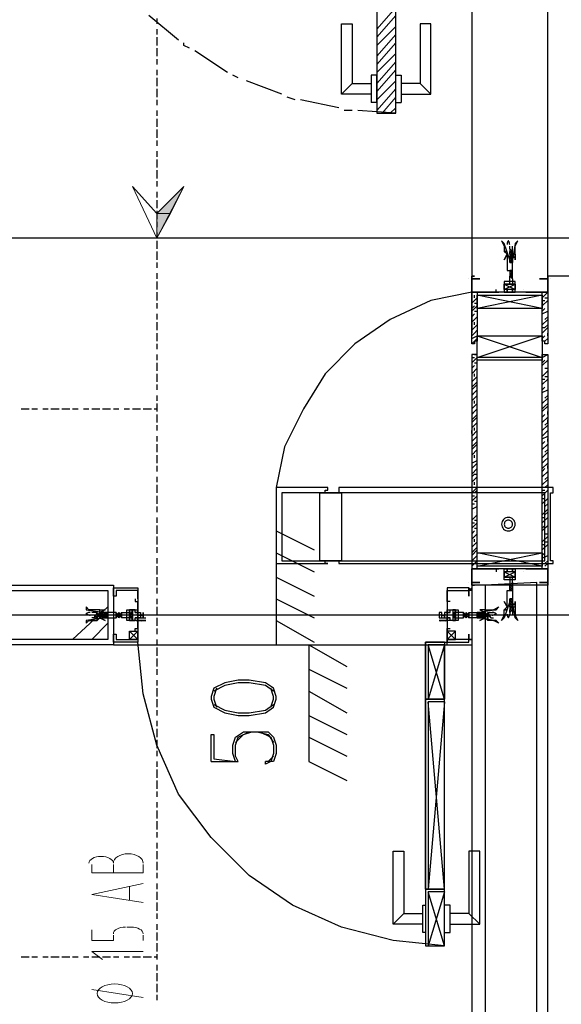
# Model space of a CAD drawing. Header units: millimetres. Extents: x 0 to 420, y 0 to 297.
# Tile 12 of 88: x 58.02 to 66.46, y 117.96 to 133.33. Entities that reach past the tile are written whole.
import ezdxf

# ---------------------------------------------------------------- set-up
doc = ezdxf.new("R2010")
doc.units = ezdxf.units.MM
doc.layers.add('FILL_000000', color=7, linetype='Continuous')
doc.layers.add('LINE_000000', color=7, linetype='Continuous')

msp = doc.modelspace()

# ---------------------------------------------------------------- hatches: boundary and pattern name
at = {"layer": 'FILL_000000'}
h = msp.add_hatch(color=7, dxfattribs=at)
h.dxf.hatch_style = 1
h.paths.add_polyline_path([(60.156, 130.302), (60.367, 130.302), (60.579, 130.725), (60.156, 130.302)])
h = msp.add_hatch(color=7, dxfattribs=at)
h.dxf.hatch_style = 1
h.paths.add_polyline_path([(60.156, 129.921), (60.156, 130.302), (60.367, 130.302), (60.156, 129.921)])

# ---------------------------------------------------------------- linework, layer by layer
at = {"layer": 'LINE_000000', "lineweight": 25}
for p, q in [((65.066, 134.112), (65.066, 128.439)), ((60.494, 133.011), (60.029, 133.392)), ((60.156, 133.35), (60.156, 133.265)), ((60.156, 133.181), (60.156, 133.096)), ((60.156, 133.054), (60.156, 132.927)), ((60.156, 132.884), (60.156, 132.757)), ((61.256, 132.503), (60.748, 132.842)), ((60.156, 132.715), (60.156, 132.63)), ((60.156, 132.546), (60.156, 132.461)), ((60.156, 132.419), (60.156, 132.292)), ((61.426, 132.419), (61.341, 132.461)), ((62.103, 132.165), (61.553, 132.376)), ((63.034, 132.165), (63.204, 132.334)), ((64.431, 132.165), (64.262, 132.334)), ((60.156, 132.249), (60.156, 132.122)), ((60.156, 132.08), (60.156, 131.995)), ((62.315, 132.08), (62.188, 132.122)), ((62.992, 131.953), (62.399, 132.08)), ((63.585, 132.038), (63.5, 132.038)), ((63.881, 132.038), (63.966, 132.038)), ((60.156, 131.911), (60.156, 131.826)), ((63.204, 131.911), (63.077, 131.911)), ((63.881, 131.868), (63.288, 131.911)), ((60.156, 131.784), (60.156, 131.657)), ((60.156, 131.614), (60.156, 131.487)), ((60.156, 131.445), (60.156, 131.36)), ((60.156, 131.276), (60.156, 131.191)), ((60.156, 131.149), (60.156, 131.022)), ((60.156, 130.979), (60.156, 130.852)), ((60.156, 130.81), (60.156, 130.725)), ((60.156, 130.641), (60.156, 130.556)), ((60.156, 130.514), (60.156, 130.387)), ((60.156, 130.344), (60.156, 130.217)), ((60.156, 130.175), (60.156, 130.09)), ((60.156, 130.006), (60.156, 129.921)), ((129.117, 129.921), (27.813, 129.921)), ((60.156, 129.879), (60.156, 129.752)), ((60.156, 129.709), (60.156, 129.582)), ((65.659, 129.752), (65.659, 129.794)), ((65.659, 129.752), (65.659, 129.709)), ((65.659, 129.709), (65.701, 129.709)), ((65.659, 129.709), (65.659, 129.709)), ((65.659, 129.709), (65.659, 129.709)), ((65.659, 129.709), (65.659, 129.709)), ((65.701, 129.709), (65.701, 129.794)), ((65.701, 129.709), (65.701, 129.709)), ((65.701, 129.709), (65.701, 129.709)), ((65.701, 129.667), (65.701, 129.709)), ((65.659, 129.667), (65.659, 129.667)), ((65.659, 129.667), (65.659, 129.667)), ((65.659, 129.667), (65.659, 129.625)), ((65.659, 129.667), (65.659, 129.667)), ((65.659, 129.625), (65.701, 129.582)), ((65.659, 129.625), (65.659, 129.625)), ((65.659, 129.625), (65.659, 129.582)), ((65.659, 129.625), (65.659, 129.625)), ((65.659, 129.625), (65.659, 129.625)), ((65.659, 129.582), (65.659, 129.582)), ((65.659, 129.582), (65.659, 129.582)), ((65.659, 129.582), (65.659, 129.582)), ((65.659, 129.582), (65.659, 129.54)), ((65.701, 129.667), (65.701, 129.667)), ((65.701, 129.625), (65.701, 129.667)), ((65.701, 129.625), (65.701, 129.625)), ((65.701, 129.582), (65.701, 129.625)), ((65.701, 129.625), (65.701, 129.625)), ((65.701, 129.625), (65.701, 129.625)), ((65.701, 129.582), (65.701, 129.582)), ((65.701, 129.582), (65.701, 129.582)), ((65.701, 129.582), (65.701, 129.582)), ((65.701, 129.54), (65.701, 129.582)), ((60.156, 129.54), (60.156, 129.455)), ((65.659, 129.54), (65.659, 129.54)), ((65.659, 129.54), (65.659, 129.54)), ((65.659, 129.54), (65.659, 129.54)), ((65.659, 129.413), (65.659, 129.413)), ((65.659, 129.413), (65.659, 129.371)), ((65.701, 129.54), (65.701, 129.54)), ((65.701, 129.54), (65.701, 129.54)), ((65.701, 129.413), (65.701, 129.413)), ((65.701, 129.371), (65.701, 129.413)), ((60.156, 129.371), (60.156, 129.286)), ((60.156, 129.244), (60.156, 129.117)), ((65.024, 129.286), (65.024, 129.286)), ((65.066, 129.328), (65.066, 129.286)), ((65.066, 129.328), (65.066, 129.328)), ((65.066, 129.286), (65.066, 129.286)), ((65.109, 129.286), (65.109, 129.286)), ((65.109, 129.286), (65.109, 129.286)), ((65.659, 129.371), (65.659, 129.371)), ((65.659, 129.371), (65.659, 129.371)), ((65.659, 129.371), (65.659, 129.371)), ((65.659, 129.371), (65.659, 129.328)), ((65.659, 129.371), (65.659, 129.371)), ((65.659, 129.328), (65.659, 129.328)), ((65.701, 129.371), (65.701, 129.371)), ((65.701, 129.371), (65.701, 129.371)), ((65.701, 129.328), (65.701, 129.371)), ((65.701, 129.328), (65.701, 129.328)), ((79.841, 129.328), (66.252, 129.328)), ((66.252, 129.328), (66.252, 129.328)), ((66.252, 129.286), (66.252, 129.286)), ((66.252, 129.286), (66.252, 129.286)), ((66.252, 129.286), (66.252, 129.286)), ((66.294, 129.286), (66.294, 129.286)), ((65.447, 129.117), (65.447, 129.117)), ((65.447, 129.117), (65.447, 129.117)), ((65.447, 129.074), (65.447, 129.117)), ((65.574, 129.117), (65.744, 129.201)), ((65.871, 129.117), (65.871, 129.117)), ((65.871, 129.117), (65.871, 129.117)), ((60.156, 129.074), (60.156, 128.947)), ((65.066, 129.074), (65.066, 129.074)), ((65.066, 128.905), (65.151, 128.99)), ((65.066, 128.99), (65.066, 128.99)), ((65.109, 128.99), (65.109, 129.032)), ((66.167, 128.82), (65.151, 129.032)), ((65.405, 129.074), (65.49, 129.074)), ((65.447, 129.074), (65.447, 129.074)), ((65.574, 129.074), (65.574, 129.074)), ((65.871, 129.074), (65.871, 129.074)), ((65.871, 129.074), (65.871, 129.074)), ((66.167, 128.99), (66.252, 129.074)), ((66.167, 128.863), (66.252, 128.947)), ((66.167, 128.947), (66.209, 128.947)), ((66.209, 128.99), (66.252, 128.99)), ((60.156, 128.905), (60.156, 128.82)), ((65.066, 128.778), (65.151, 128.863)), ((65.066, 128.82), (65.109, 128.863)), ((65.109, 128.905), (65.151, 128.905)), ((65.109, 128.778), (65.151, 128.778)), ((66.167, 128.778), (66.209, 128.82)), ((66.167, 128.736), (66.252, 128.778)), ((66.252, 128.863), (66.252, 128.863)), ((60.156, 128.736), (60.156, 128.651)), ((65.066, 128.693), (65.109, 128.736)), ((65.066, 128.609), (65.151, 128.693)), ((66.167, 128.566), (66.252, 128.651)), ((66.167, 128.651), (66.167, 128.651)), ((66.209, 128.651), (66.252, 128.693)), ((66.252, 128.736), (66.252, 128.736)), ((60.156, 128.609), (60.156, 128.482)), ((65.066, 128.482), (65.151, 128.566)), ((65.066, 128.566), (65.066, 128.566)), ((65.109, 128.566), (65.109, 128.609)), ((66.167, 128.439), (66.252, 128.524)), ((60.156, 128.439), (60.156, 128.312)), ((65.066, 128.355), (65.151, 128.397)), ((65.151, 128.397), (66.167, 128.058)), ((66.167, 128.355), (66.209, 128.397)), ((66.209, 128.312), (66.252, 128.355)), ((66.252, 128.397), (66.252, 128.439)), ((60.156, 128.27), (60.156, 128.185)), ((66.252, 128.312), (66.252, 128.312)), ((66.252, 128.27), (66.252, 128.27)), ((60.156, 128.101), (60.156, 128.016)), ((65.066, 128.101), (65.066, 128.101)), ((65.066, 127.974), (65.151, 128.058)), ((65.066, 128.058), (65.109, 128.058)), ((65.109, 128.101), (65.151, 128.101)), ((66.167, 128.058), (66.252, 128.101)), ((66.167, 127.931), (66.252, 128.016)), ((66.167, 127.974), (66.209, 128.016)), ((66.252, 128.058), (66.252, 128.058)), ((60.156, 127.974), (60.156, 127.847)), ((65.066, 127.889), (65.109, 127.931)), ((65.066, 127.804), (65.151, 127.889)), ((65.109, 127.974), (65.151, 127.974)), ((66.209, 127.889), (66.252, 127.889)), ((66.252, 127.931), (66.252, 127.931)), ((60.156, 127.804), (60.156, 127.677)), ((65.066, 127.677), (65.151, 127.762)), ((65.066, 127.762), (65.066, 127.762)), ((65.109, 127.762), (65.109, 127.804)), ((66.167, 127.762), (66.252, 127.847)), ((66.167, 127.847), (66.167, 127.847)), ((66.167, 127.635), (66.252, 127.72)), ((66.167, 127.72), (66.209, 127.72)), ((66.209, 127.762), (66.252, 127.762)), ((60.156, 127.635), (60.156, 127.55)), ((65.066, 127.55), (65.151, 127.635)), ((66.167, 127.55), (66.209, 127.593)), ((66.167, 127.508), (66.252, 127.55)), ((66.252, 127.635), (66.252, 127.635)), ((60.156, 127.466), (60.156, 127.381)), ((65.066, 127.381), (65.151, 127.466)), ((66.167, 127.339), (66.252, 127.423)), ((66.167, 127.423), (66.167, 127.423)), ((66.209, 127.423), (66.252, 127.466)), ((66.252, 127.508), (66.252, 127.508)), ((58.039, 127.254), (58.166, 127.254)), ((58.208, 127.254), (58.293, 127.254)), ((58.378, 127.254), (58.462, 127.254)), ((58.505, 127.254), (58.632, 127.254)), ((58.674, 127.254), (58.801, 127.254)), ((58.843, 127.254), (58.928, 127.254)), ((59.013, 127.254), (59.097, 127.254)), ((59.14, 127.254), (59.267, 127.254)), ((59.309, 127.254), (59.436, 127.254)), ((59.478, 127.254), (59.563, 127.254)), ((59.648, 127.254), (59.732, 127.254)), ((59.775, 127.254), (59.902, 127.254)), ((59.944, 127.254), (60.071, 127.254)), ((60.113, 127.254), (60.156, 127.254)), ((60.156, 127.339), (60.156, 127.212)), ((65.066, 127.254), (65.151, 127.339)), ((65.066, 127.339), (65.066, 127.339)), ((65.109, 127.339), (65.109, 127.381)), ((66.167, 127.212), (66.252, 127.296)), ((60.156, 127.169), (60.156, 127.042)), ((65.066, 127.085), (65.151, 127.169)), ((66.167, 127.127), (66.209, 127.169)), ((66.167, 127.042), (66.252, 127.127)), ((66.252, 127.169), (66.252, 127.212)), ((60.156, 127), (60.156, 126.915)), ((65.066, 126.958), (65.151, 127.042)), ((65.109, 126.915), (65.109, 126.958)), ((66.167, 126.915), (66.252, 127)), ((66.167, 127), (66.167, 127)), ((60.156, 126.831), (60.156, 126.746)), ((65.066, 126.831), (65.151, 126.915)), ((65.066, 126.873), (65.066, 126.915)), ((66.167, 126.788), (66.252, 126.831)), ((66.252, 126.746), (66.252, 126.788)), ((60.156, 126.704), (60.156, 126.577)), ((65.066, 126.661), (65.151, 126.746)), ((66.167, 126.704), (66.209, 126.746)), ((66.167, 126.619), (66.252, 126.704)), ((60.156, 126.534), (60.156, 126.407)), ((65.066, 126.534), (65.151, 126.619)), ((65.109, 126.492), (65.109, 126.534)), ((66.167, 126.492), (66.252, 126.577)), ((66.167, 126.577), (66.167, 126.577)), ((66.209, 126.577), (66.252, 126.619)), ((60.156, 126.365), (60.156, 126.28)), ((65.066, 126.407), (65.151, 126.45)), ((65.066, 126.45), (65.066, 126.45)), ((65.066, 126.238), (65.151, 126.323)), ((66.167, 126.323), (66.252, 126.407)), ((66.167, 126.28), (66.209, 126.323)), ((66.252, 126.323), (66.252, 126.365)), ((60.156, 126.196), (60.156, 126.111)), ((65.066, 126.111), (65.151, 126.196)), ((66.167, 126.196), (66.252, 126.28)), ((66.209, 126.153), (66.252, 126.196)), ((60.156, 126.069), (60.156, 125.942)), ((65.066, 125.942), (65.151, 126.026)), ((65.066, 126.026), (65.066, 126.026)), ((65.109, 126.069), (65.109, 126.111)), ((66.167, 126.069), (66.252, 126.153)), ((66.167, 126.111), (66.167, 126.111)), ((66.209, 126.026), (66.252, 126.069)), ((60.156, 125.899), (60.156, 125.772)), ((65.066, 125.815), (65.151, 125.899)), ((65.066, 125.899), (65.109, 125.899)), ((65.109, 125.942), (65.151, 125.984)), ((66.167, 125.899), (66.252, 125.984)), ((66.167, 125.984), (66.209, 125.984)), ((66.167, 125.772), (66.252, 125.857)), ((66.167, 125.857), (66.209, 125.857)), ((66.252, 125.899), (66.252, 125.899)), ((60.156, 125.73), (60.156, 125.645)), ((65.066, 125.772), (65.109, 125.772)), ((65.066, 125.688), (65.151, 125.73)), ((65.109, 125.815), (65.151, 125.815)), ((66.209, 125.73), (66.252, 125.772)), ((60.156, 125.561), (60.156, 125.476)), ((65.066, 125.518), (65.151, 125.603)), ((65.066, 125.603), (65.066, 125.603)), ((65.109, 125.645), (65.109, 125.645)), ((66.167, 125.603), (66.252, 125.688)), ((66.167, 125.688), (66.167, 125.688)), ((66.167, 125.476), (66.252, 125.561)), ((66.167, 125.561), (66.209, 125.561)), ((66.209, 125.603), (66.252, 125.645)), ((60.156, 125.434), (60.156, 125.307)), ((65.066, 125.391), (65.151, 125.476)), ((65.066, 125.476), (65.109, 125.476)), ((65.109, 125.518), (65.151, 125.518)), ((66.167, 125.349), (66.252, 125.434)), ((66.167, 125.391), (66.209, 125.434)), ((66.252, 125.476), (66.252, 125.476)), ((60.156, 125.264), (60.156, 125.137)), ((62.018, 125.349), (62.018, 123.571)), ((62.018, 125.349), (62.611, 125.053)), ((65.066, 125.307), (65.109, 125.349)), ((65.066, 125.222), (65.151, 125.307)), ((65.109, 125.391), (65.151, 125.391)), ((66.167, 125.18), (66.252, 125.264)), ((66.167, 125.264), (66.167, 125.264)), ((66.209, 125.307), (66.252, 125.307)), ((66.252, 125.349), (66.252, 125.349)), ((60.156, 125.095), (60.156, 125.01)), ((65.066, 125.095), (65.151, 125.18)), ((65.066, 125.18), (65.066, 125.18)), ((65.109, 125.18), (65.109, 125.222)), ((66.167, 125.053), (66.252, 125.137)), ((66.167, 125.137), (66.209, 125.137)), ((66.209, 125.18), (66.252, 125.18)), ((62.018, 125.01), (62.611, 124.714)), ((65.066, 124.968), (65.151, 125.053)), ((65.151, 124.799), (66.167, 125.01)), ((66.167, 124.799), (65.151, 125.01)), ((66.167, 124.968), (66.209, 125.01)), ((66.167, 124.926), (66.252, 124.968)), ((66.252, 125.053), (66.252, 125.053)), ((60.156, 124.926), (60.156, 124.841)), ((60.156, 124.799), (60.156, 124.672)), ((65.066, 124.799), (65.151, 124.883)), ((66.167, 124.841), (66.167, 124.841)), ((66.209, 124.841), (66.252, 124.883)), ((66.209, 124.799), (66.252, 124.841)), ((66.252, 124.926), (66.252, 124.926)), ((60.156, 124.629), (60.156, 124.502)), ((62.018, 124.629), (62.611, 124.333)), ((65.405, 124.756), (65.49, 124.756)), ((65.447, 124.756), (65.447, 124.756)), ((65.447, 124.756), (65.447, 124.714)), ((65.447, 124.714), (65.447, 124.714)), ((65.447, 124.714), (65.447, 124.714)), ((65.574, 124.756), (65.574, 124.756)), ((65.574, 124.714), (65.744, 124.629)), ((65.871, 124.756), (65.871, 124.756)), ((65.871, 124.756), (65.871, 124.756)), ((65.871, 124.714), (65.871, 124.714)), ((65.871, 124.714), (65.871, 124.714)), ((66.252, 124.756), (66.252, 124.756)), ((65.024, 124.545), (65.024, 124.545)), ((65.066, 124.545), (65.066, 124.545)), ((65.066, 124.502), (65.066, 124.545)), ((65.066, 124.502), (65.066, 106.553)), ((66.252, 124.502), (65.066, 124.502)), ((66.252, 124.502), (65.066, 124.502)), ((65.066, 124.502), (65.066, 124.502)), ((65.109, 124.545), (65.109, 124.545)), ((65.109, 124.545), (65.109, 124.545)), ((65.659, 124.46), (65.659, 124.502)), ((65.659, 124.502), (65.659, 124.502)), ((65.701, 124.502), (65.701, 124.46)), ((65.701, 124.502), (65.701, 124.502)), ((66.252, 124.545), (66.252, 124.545)), ((66.252, 124.545), (66.252, 124.545)), ((66.252, 124.545), (66.252, 124.545)), ((66.252, 105.325), (66.252, 124.502)), ((66.252, 124.502), (66.252, 124.502)), ((66.294, 124.545), (66.294, 124.545)), ((59.478, 124.46), (59.478, 124.46)), ((59.478, 124.46), (59.478, 124.46)), ((59.478, 124.46), (59.478, 124.46)), ((59.478, 124.418), (59.478, 124.418)), ((60.156, 124.46), (60.156, 124.375)), ((65.024, 124.46), (65.024, 124.46)), ((65.066, 124.46), (65.066, 124.46)), ((65.066, 124.46), (65.066, 124.46)), ((65.066, 124.418), (65.066, 124.418)), ((65.659, 124.46), (65.659, 124.46)), ((65.659, 124.418), (65.659, 124.46)), ((65.659, 124.46), (65.659, 124.46)), ((65.659, 124.46), (65.659, 124.46)), ((65.659, 124.46), (65.659, 124.46)), ((65.659, 124.418), (65.659, 124.418)), ((65.701, 124.46), (65.701, 124.46)), ((65.701, 124.46), (65.701, 124.418)), ((65.701, 124.46), (65.701, 124.46)), ((65.701, 124.418), (65.701, 124.418)), ((59.817, 124.248), (59.817, 124.248)), ((59.817, 124.248), (59.817, 124.248)), ((59.817, 124.248), (59.817, 124.248)), ((60.156, 124.291), (60.156, 124.206)), ((62.018, 124.291), (62.611, 123.994)), ((64.685, 124.248), (64.685, 124.248)), ((64.685, 124.248), (64.685, 124.248)), ((64.728, 124.248), (64.728, 124.248)), ((64.728, 124.248), (64.728, 124.248)), ((65.659, 124.291), (65.659, 124.291)), ((65.659, 124.291), (65.659, 124.291)), ((65.659, 124.248), (65.659, 124.291)), ((65.659, 124.291), (65.659, 124.291)), ((65.659, 124.248), (65.659, 124.248)), ((65.659, 124.206), (65.701, 124.248)), ((65.659, 124.248), (65.659, 124.248)), ((65.659, 124.206), (65.659, 124.248)), ((65.659, 124.248), (65.659, 124.248)), ((65.659, 124.206), (65.659, 124.206)), ((65.659, 124.164), (65.659, 124.206)), ((65.659, 124.206), (65.659, 124.206)), ((65.659, 124.206), (65.659, 124.206)), ((65.701, 124.291), (65.701, 124.248)), ((65.701, 124.291), (65.701, 124.291)), ((65.701, 124.291), (65.701, 124.291)), ((65.701, 124.248), (65.701, 124.248)), ((65.701, 124.248), (65.701, 124.206)), ((65.701, 124.248), (65.701, 124.248)), ((65.701, 124.248), (65.701, 124.248)), ((65.701, 124.206), (65.701, 124.206)), ((65.701, 124.206), (65.701, 124.164)), ((65.701, 124.206), (65.701, 124.206)), ((65.701, 124.206), (65.701, 124.206)), ((109.093, 124.037), (27.813, 124.037)), ((58.843, 123.656), (59.394, 124.164)), ((59.224, 124.079), (59.14, 124.079)), ((59.351, 124.079), (59.309, 124.037)), ((59.351, 123.994), (59.351, 124.037)), ((59.394, 124.079), (59.394, 124.079)), ((59.394, 123.994), (59.394, 124.037)), ((59.521, 124.079), (59.521, 124.079)), ((59.521, 123.994), (59.563, 124.037)), ((59.521, 124.037), (59.521, 124.037)), ((59.775, 123.952), (59.732, 124.121)), ((59.775, 123.952), (59.732, 124.121)), ((60.156, 124.164), (60.156, 124.037)), ((64.77, 123.952), (64.812, 124.121)), ((64.77, 123.952), (64.812, 124.121)), ((64.982, 124.079), (65.024, 124.037)), ((64.982, 123.994), (64.982, 124.037)), ((65.024, 124.079), (65.024, 124.079)), ((65.024, 124.037), (65.024, 124.037)), ((65.151, 124.079), (65.151, 124.037)), ((65.151, 124.079), (65.151, 124.079)), ((65.236, 123.994), (65.193, 124.037)), ((65.32, 124.079), (65.405, 124.079)), ((65.659, 124.164), (65.659, 124.164)), ((65.659, 124.164), (65.659, 124.164)), ((65.659, 124.164), (65.659, 124.164)), ((65.659, 124.121), (65.701, 124.121)), ((65.659, 124.121), (65.659, 124.121)), ((65.659, 124.121), (65.659, 124.121)), ((65.659, 124.079), (65.659, 124.121)), ((65.659, 124.121), (65.659, 124.121)), ((65.659, 124.079), (65.659, 124.037)), ((65.701, 124.164), (65.701, 124.121)), ((65.701, 124.164), (65.701, 124.164)), ((65.701, 124.121), (65.701, 124.121)), ((65.701, 124.121), (65.701, 124.121)), ((65.701, 124.121), (65.701, 124.037)), ((59.182, 123.994), (59.14, 123.994)), ((59.14, 123.656), (59.394, 123.91)), ((59.859, 123.994), (59.986, 123.994)), ((60.156, 123.994), (60.156, 123.867)), ((62.018, 123.952), (62.611, 123.613)), ((64.558, 123.994), (64.685, 123.994)), ((65.363, 123.994), (65.405, 123.994)), ((59.859, 123.656), (59.732, 123.783)), ((59.859, 123.783), (59.732, 123.656)), ((59.817, 123.825), (59.817, 123.825)), ((59.817, 123.825), (59.817, 123.825)), ((59.817, 123.825), (59.817, 123.825)), ((60.156, 123.825), (60.156, 123.74)), ((64.685, 123.825), (64.685, 123.825)), ((64.685, 123.825), (64.685, 123.825)), ((64.685, 123.656), (64.812, 123.783)), ((64.685, 123.783), (64.812, 123.656)), ((64.728, 123.825), (64.728, 123.825)), ((64.728, 123.825), (64.728, 123.825)), ((59.478, 123.656), (59.478, 123.656)), ((59.478, 123.656), (59.478, 123.656)), ((59.478, 123.613), (59.478, 123.613)), ((59.478, 123.613), (59.478, 123.613)), ((59.478, 123.571), (65.066, 123.571)), ((60.156, 123.656), (60.156, 123.571)), ((62.018, 123.571), (62.526, 123.571)), ((62.526, 123.571), (62.526, 121.751)), ((62.526, 123.571), (63.119, 123.232)), ((64.643, 122.724), (64.389, 123.571)), ((64.643, 123.571), (64.389, 122.724)), ((64.643, 123.613), (64.728, 123.613)), ((64.685, 123.571), (64.685, 123.656)), ((65.024, 123.656), (65.024, 123.656)), ((65.024, 123.656), (65.066, 123.656)), ((65.066, 123.656), (65.066, 123.656)), ((65.066, 123.656), (65.066, 123.656)), ((65.066, 123.613), (65.066, 123.613)), ((65.066, 123.613), (65.066, 123.613)), ((60.156, 123.529), (60.156, 123.402)), ((60.156, 123.359), (60.156, 123.232)), ((60.156, 123.19), (60.156, 123.105)), ((62.526, 123.19), (63.119, 122.894)), ((60.156, 123.021), (60.156, 122.936)), ((60.156, 122.894), (60.156, 122.767)), ((62.526, 122.851), (63.119, 122.513)), ((60.156, 122.724), (60.156, 122.597)), ((64.643, 119.761), (64.389, 122.682)), ((64.643, 122.682), (64.389, 119.761)), ((60.156, 122.555), (60.156, 122.47)), ((60.156, 122.386), (60.156, 122.301)), ((62.526, 122.47), (63.119, 122.174)), ((60.156, 122.259), (60.156, 122.132)), ((60.156, 122.089), (60.156, 121.962)), ((62.526, 122.132), (63.119, 121.835)), ((60.156, 121.92), (60.156, 121.835)), ((60.156, 121.751), (60.156, 121.666)), ((61.002, 121.751), (61.426, 121.751)), ((61.976, 121.835), (61.891, 121.751)), ((62.526, 121.751), (63.119, 121.454)), ((60.156, 121.624), (60.156, 121.497)), ((60.156, 121.454), (60.156, 121.327)), ((60.156, 121.285), (60.156, 121.2)), ((60.156, 121.116), (60.156, 121.031)), ((60.156, 120.989), (60.156, 120.862)), ((60.156, 120.819), (60.156, 120.692)), ((60.156, 120.65), (60.156, 120.565)), ((60.156, 120.481), (60.156, 120.396)), ((60.156, 120.354), (60.156, 120.227)), ((60.156, 120.184), (60.156, 120.057)), ((60.156, 120.015), (60.156, 119.93)), ((60.156, 119.846), (60.156, 119.761)), ((60.156, 119.719), (60.156, 119.592)), ((64.643, 119.719), (64.389, 118.872)), ((64.643, 118.872), (64.389, 119.719)), ((60.156, 119.549), (60.156, 119.422)), ((60.156, 119.38), (60.156, 119.295)), ((64.008, 119.38), (63.839, 119.211)), ((65.024, 119.38), (65.193, 119.211)), ((60.156, 119.211), (60.156, 119.126)), ((60.156, 119.084), (60.156, 118.957)), ((60.156, 118.914), (60.156, 118.787)), ((58.039, 118.703), (58.166, 118.703)), ((58.208, 118.703), (58.293, 118.703)), ((58.378, 118.703), (58.462, 118.703)), ((58.505, 118.703), (58.632, 118.703)), ((58.674, 118.703), (58.801, 118.703)), ((58.843, 118.703), (58.928, 118.703)), ((59.013, 118.703), (59.097, 118.703)), ((59.14, 118.703), (59.267, 118.703)), ((59.309, 118.703), (59.436, 118.703)), ((59.478, 118.703), (59.563, 118.703)), ((59.648, 118.703), (59.732, 118.703)), ((59.775, 118.703), (59.902, 118.703)), ((59.944, 118.703), (60.071, 118.703)), ((60.113, 118.703), (60.156, 118.703)), ((60.156, 118.745), (60.156, 118.66)), ((60.156, 118.576), (60.156, 118.491)), ((60.156, 118.449), (60.156, 118.322)), ((60.156, 118.279), (60.156, 118.152)), ((60.156, 118.11), (60.156, 118.025))]:
    msp.add_line(p, q, dxfattribs=at)
at = {"layer": 'LINE_000000', "lineweight": 0}
for p, q in [((63.585, 133.181), (63.881, 133.519)), ((63.585, 133.054), (63.881, 133.392)), ((63.585, 132.927), (63.881, 133.223)), ((63.585, 132.757), (63.881, 133.096)), ((63.585, 132.63), (63.881, 132.969)), ((63.585, 132.503), (63.881, 132.8)), ((63.585, 132.334), (63.881, 132.673)), ((63.585, 132.207), (63.881, 132.546)), ((63.585, 132.08), (63.881, 132.376)), ((63.585, 131.911), (63.881, 132.249)), ((63.669, 131.868), (63.881, 132.122)), ((63.796, 131.868), (63.881, 131.953)), ((59.478, 124.037), (59.478, 124.037)), ((65.066, 124.037), (65.066, 124.037))]:
    msp.add_line(p, q, dxfattribs=at)
at = {"layer": 'LINE_000000', "lineweight": 13}
for p, q in [((64.685, 123.613), (64.685, 123.613)), ((59.478, 120.142), (59.478, 120.015)), ((59.944, 120.015), (59.944, 120.142)), ((59.732, 119.803), (59.732, 119.592)), ((59.775, 119.168), (59.69, 119.168)), ((59.944, 118.957), (59.944, 119.041)), ((59.944, 118.068), (59.14, 118.195))]:
    msp.add_line(p, q, dxfattribs=at)
at = {"layer": 'LINE_000000', "lineweight": 25}
for points in [[(63.585, 137.456), (63.585, 131.868), (63.881, 131.868), (63.881, 137.456), (63.585, 137.456)], [(66.252, 129.328), (66.252, 137.287), (86.868, 137.287), (86.868, 129.328), (66.252, 129.328)], [(65.659, 129.54), (65.659, 129.582), (65.574, 129.836), (65.532, 129.879), (65.574, 129.794), (65.574, 129.752), (65.574, 129.709), (65.617, 129.709), (65.574, 129.709), (65.617, 129.667), (65.617, 129.625), (65.617, 129.582), (65.617, 129.413), (65.701, 129.413), (65.701, 129.582), (65.701, 129.625), (65.744, 129.625), (65.701, 129.625), (65.701, 129.667), (65.744, 129.667), (65.744, 129.709), (65.744, 129.752), (65.744, 129.794), (65.786, 129.879), (65.744, 129.836), (65.701, 129.582), (65.701, 129.54), (65.659, 129.54)], [(65.617, 129.667), (65.574, 129.582), (65.617, 129.667)], [(65.701, 129.625), (65.659, 129.625), (65.701, 129.625)], [(65.744, 129.667), (65.744, 129.582), (65.744, 129.667)], [(65.701, 129.413), (65.659, 129.413), (65.701, 129.413)], [(66.252, 129.328), (66.252, 129.286), (66.252, 129.328)], [(66.252, 129.328), (66.252, 129.286), (66.252, 129.328)], [(65.574, 129.074), (65.617, 129.074), (65.617, 129.117), (65.617, 129.074), (65.701, 129.074), (65.701, 129.117), (65.701, 129.074), (65.744, 129.074), (65.574, 129.074)], [(65.066, 129.074), (65.151, 129.074), (65.151, 128.312), (65.109, 128.312), (65.109, 128.27), (65.066, 128.27), (65.066, 129.074)], [(66.167, 129.032), (66.167, 128.82), (65.151, 128.82), (65.151, 129.032), (66.167, 129.032)], [(66.167, 129.074), (66.252, 129.074), (66.252, 128.27), (66.209, 128.27), (66.209, 128.312), (66.167, 128.312), (66.167, 129.074)], [(65.151, 128.016), (65.151, 128.397), (66.167, 128.397), (66.167, 128.016), (65.151, 128.016)], [(65.151, 124.756), (65.151, 128.101), (65.066, 128.101), (65.066, 124.756), (65.151, 124.756)], [(66.167, 124.756), (66.167, 128.101), (66.252, 128.101), (66.252, 124.756), (66.167, 124.756)], [(66.336, 124.883), (66.294, 124.883), (66.294, 125.942), (66.336, 125.942), (66.336, 126.026), (62.992, 126.026), (62.992, 125.942), (62.78, 125.942), (62.78, 125.984), (62.823, 125.984), (62.823, 126.026), (62.018, 126.026), (62.018, 125.942), (62.018, 124.883), (62.018, 124.841), (62.823, 124.841), (62.78, 124.841), (62.78, 124.883), (62.992, 124.883), (62.992, 124.841), (66.336, 124.841), (66.336, 124.883)], [(66.209, 125.942), (63.034, 125.942), (62.696, 125.942), (62.103, 125.942), (62.103, 124.883), (62.696, 124.883), (63.034, 124.883), (66.209, 124.883), (66.209, 125.942)], [(63.034, 124.883), (62.696, 124.883), (62.696, 125.942), (63.034, 125.942), (63.034, 124.883)], [(65.744, 125.455), (65.742, 125.476), (65.735, 125.496), (65.726, 125.514), (65.713, 125.53), (65.697, 125.543), (65.679, 125.552), (65.659, 125.559), (65.638, 125.561), (65.617, 125.559), (65.597, 125.552), (65.579, 125.543), (65.563, 125.53), (65.55, 125.514), (65.54, 125.496), (65.534, 125.476), (65.532, 125.455), (65.534, 125.434), (65.54, 125.414), (65.55, 125.396), (65.563, 125.38), (65.579, 125.367), (65.597, 125.357), (65.617, 125.351), (65.638, 125.349), (65.659, 125.351), (65.679, 125.357), (65.697, 125.367), (65.713, 125.38), (65.726, 125.396), (65.735, 125.414), (65.742, 125.434), (65.744, 125.455)], [(65.701, 125.455), (65.7, 125.468), (65.696, 125.48), (65.69, 125.49), (65.683, 125.5), (65.673, 125.507), (65.663, 125.513), (65.651, 125.517), (65.638, 125.518), (65.625, 125.517), (65.613, 125.513), (65.602, 125.507), (65.593, 125.5), (65.585, 125.49), (65.579, 125.48), (65.576, 125.468), (65.574, 125.455), (65.576, 125.442), (65.579, 125.43), (65.585, 125.419), (65.593, 125.41), (65.602, 125.402), (65.613, 125.396), (65.625, 125.393), (65.638, 125.391), (65.651, 125.393), (65.663, 125.396), (65.673, 125.402), (65.683, 125.41), (65.69, 125.419), (65.696, 125.43), (65.7, 125.442), (65.701, 125.455)], [(66.167, 125.01), (66.167, 124.799), (65.151, 124.799), (65.151, 125.01), (66.167, 125.01)], [(66.167, 125.01), (66.167, 124.799), (65.151, 124.799), (65.151, 125.01), (66.167, 125.01)], [(65.574, 124.756), (65.617, 124.756), (65.617, 124.714), (65.617, 124.756), (65.701, 124.756), (65.701, 124.714), (65.701, 124.756), (65.744, 124.756), (65.574, 124.756)], [(65.278, 105.41), (66.082, 105.41), (66.082, 124.545), (65.278, 124.502), (65.278, 105.41)], [(66.252, 124.502), (66.252, 124.545), (66.252, 124.502)], [(66.252, 124.502), (66.252, 124.545), (66.252, 124.502)], [(49.784, 123.656), (49.784, 124.418), (59.394, 124.418), (59.394, 123.656), (49.784, 123.656)], [(59.478, 124.46), (59.478, 124.418), (59.478, 124.46)], [(59.478, 124.418), (59.478, 124.46), (59.478, 124.418)], [(65.024, 124.418), (65.066, 124.46), (65.066, 124.418), (65.024, 124.418)], [(65.659, 124.291), (65.659, 124.248), (65.574, 123.994), (65.532, 123.952), (65.574, 124.037), (65.574, 124.079), (65.574, 124.121), (65.617, 124.121), (65.574, 124.121), (65.617, 124.164), (65.617, 124.206), (65.617, 124.248), (65.617, 124.418), (65.701, 124.418), (65.701, 124.248), (65.701, 124.206), (65.744, 124.206), (65.701, 124.206), (65.701, 124.164), (65.744, 124.164), (65.744, 124.121), (65.744, 124.079), (65.744, 124.037), (65.786, 123.952), (65.744, 123.994), (65.701, 124.248), (65.701, 124.291), (65.659, 124.291)], [(65.701, 124.418), (65.659, 124.418), (65.701, 124.418)], [(65.617, 124.164), (65.574, 124.248), (65.617, 124.164)], [(65.701, 124.206), (65.659, 124.206), (65.701, 124.206)], [(65.744, 124.164), (65.744, 124.248), (65.744, 124.164)], [(59.394, 123.994), (59.351, 123.994), (59.055, 123.952), (59.055, 123.91), (59.097, 123.952), (59.14, 123.952), (59.182, 123.952), (59.224, 123.952), (59.224, 123.994), (59.224, 123.952), (59.267, 123.994), (59.309, 123.994), (59.351, 123.994), (59.521, 123.994), (59.521, 124.079), (59.351, 124.079), (59.309, 124.079), (59.267, 124.079), (59.267, 124.121), (59.224, 124.121), (59.182, 124.121), (59.14, 124.121), (59.097, 124.121), (59.055, 124.164), (59.055, 124.121), (59.351, 124.079), (59.394, 124.079), (59.394, 123.994)], [(59.182, 124.037), (59.182, 123.994), (59.224, 124.079), (59.224, 123.994), (59.182, 124.037)], [(59.224, 124.037), (59.224, 123.994), (59.224, 124.079), (59.224, 124.037)], [(59.267, 124.079), (59.224, 123.994), (59.267, 124.079), (59.267, 123.994), (59.267, 124.079)], [(59.267, 124.037), (59.267, 123.994), (59.267, 124.037), (59.267, 123.994), (59.267, 124.037)], [(59.394, 124.079), (59.351, 123.994), (59.394, 124.079)], [(59.521, 124.079), (59.521, 124.037), (59.521, 124.079)], [(59.563, 124.037), (59.563, 124.079), (59.563, 124.037), (59.563, 124.079), (59.563, 124.037), (59.563, 124.079), (59.563, 124.037)], [(59.859, 124.037), (59.859, 123.952), (59.859, 123.994), (59.817, 123.994), (59.859, 123.994), (59.859, 124.079), (59.817, 124.079), (59.859, 124.079), (59.859, 124.121), (59.859, 124.037), (59.859, 124.079), (59.902, 124.079), (59.902, 124.037), (59.944, 124.037), (59.944, 124.079), (59.944, 123.994), (59.944, 124.037), (59.902, 124.037), (59.902, 123.994), (59.859, 123.994), (59.859, 124.037)], [(59.859, 124.037), (59.859, 123.952), (59.859, 123.994), (59.817, 123.994), (59.859, 123.994), (59.859, 124.079), (59.817, 124.079), (59.859, 124.079), (59.859, 124.121), (59.859, 124.037), (59.859, 124.079), (59.902, 124.079), (59.902, 124.037), (59.944, 124.037), (59.944, 124.079), (59.944, 123.994), (59.944, 124.037), (59.902, 124.037), (59.902, 123.994), (59.859, 123.994), (59.859, 124.037)], [(64.685, 124.037), (64.685, 123.952), (64.685, 123.994), (64.728, 123.994), (64.685, 123.994), (64.685, 124.079), (64.728, 124.079), (64.685, 124.079), (64.685, 124.121), (64.685, 124.037), (64.685, 124.079), (64.643, 124.079), (64.643, 124.037), (64.601, 124.037), (64.601, 124.079), (64.558, 124.079), (64.558, 123.994), (64.601, 123.994), (64.601, 124.037), (64.643, 124.037), (64.643, 123.994), (64.685, 123.994), (64.685, 124.037)], [(64.685, 124.037), (64.685, 123.952), (64.685, 123.994), (64.728, 123.994), (64.685, 123.994), (64.685, 124.079), (64.728, 124.079), (64.685, 124.079), (64.685, 124.121), (64.685, 124.037), (64.685, 124.079), (64.643, 124.079), (64.643, 124.037), (64.601, 124.037), (64.601, 124.079), (64.558, 124.079), (64.558, 123.994), (64.601, 123.994), (64.601, 124.037), (64.643, 124.037), (64.643, 123.994), (64.685, 123.994), (64.685, 124.037)], [(65.151, 123.994), (65.193, 123.994), (65.447, 123.952), (65.49, 123.91), (65.405, 123.952), (65.447, 123.952), (65.405, 123.952), (65.363, 123.952), (65.32, 123.952), (65.32, 123.994), (65.32, 123.952), (65.278, 123.994), (65.236, 123.994), (65.193, 123.994), (65.024, 123.994), (65.024, 124.079), (65.193, 124.079), (65.236, 124.079), (65.278, 124.079), (65.278, 124.121), (65.32, 124.121), (65.363, 124.121), (65.405, 124.121), (65.447, 124.121), (65.405, 124.121), (65.49, 124.164), (65.447, 124.121), (65.193, 124.079), (65.151, 124.079), (65.151, 123.994)], [(65.024, 124.079), (65.024, 124.037), (65.024, 124.079)], [(65.193, 124.079), (65.193, 124.037), (65.193, 124.079), (65.193, 124.037), (65.193, 124.079), (65.193, 123.994), (65.151, 124.079), (65.151, 123.994), (65.151, 124.037), (65.193, 124.079)], [(65.278, 124.037), (65.278, 123.994), (65.278, 124.037), (65.278, 123.994), (65.278, 124.037)], [(65.32, 124.037), (65.32, 123.994), (65.32, 124.079), (65.32, 124.037)], [(59.267, 123.994), (59.351, 123.952), (59.267, 123.994)], [(59.859, 123.952), (59.986, 123.952), (59.859, 123.952)], [(64.558, 123.952), (64.685, 123.952), (64.558, 123.952)], [(65.278, 123.994), (65.193, 123.952), (65.278, 123.994)], [(59.859, 123.783), (59.859, 123.656), (59.732, 123.656), (59.732, 123.783), (59.859, 123.783)], [(64.685, 123.783), (64.685, 123.656), (64.812, 123.656), (64.812, 123.783), (64.685, 123.783)], [(64.643, 122.724), (64.643, 123.571), (64.389, 123.571), (64.389, 122.724), (64.643, 122.724), (64.347, 122.724), (64.347, 123.613), (64.643, 123.613), (64.643, 122.724)], [(65.024, 123.656), (65.066, 123.656), (65.024, 123.656)], [(61.002, 122.724), (61.045, 122.597), (61.214, 122.513), (61.426, 122.47), (61.595, 122.47), (61.849, 122.513), (61.976, 122.597), (62.018, 122.724), (62.018, 122.767), (61.976, 122.894), (61.849, 122.978), (61.595, 123.021), (61.426, 123.021), (61.214, 122.978), (61.045, 122.894), (61.002, 122.767), (61.002, 122.724)], [(64.643, 122.724), (64.347, 122.724), (64.347, 119.761), (64.643, 119.761), (64.643, 122.724)], [(64.643, 122.682), (64.389, 122.682), (64.389, 119.761), (64.643, 119.761), (64.643, 122.682)], [(64.643, 119.761), (64.347, 119.761), (64.347, 118.872), (64.643, 118.872), (64.643, 119.761)], [(64.643, 119.719), (64.389, 119.719), (64.389, 118.872), (64.643, 118.872), (64.643, 119.719)]]:
    msp.add_lwpolyline(points, close=True, dxfattribs=at)
at = {"layer": 'LINE_000000', "lineweight": 13}
for points in [[(86.868, 129.328), (86.868, 137.287), (66.252, 137.287), (66.252, 129.328), (86.868, 129.328)], [(59.775, 130.725), (60.156, 130.302), (60.579, 130.725), (60.156, 129.921), (59.775, 130.725)], [(64.685, 123.613), (64.685, 123.952), (64.685, 123.613)], [(64.643, 123.613), (64.389, 123.613), (64.643, 123.613)], [(59.5, 118.279), (59.444, 118.276), (59.392, 118.268), (59.346, 118.254), (59.305, 118.236), (59.271, 118.214), (59.246, 118.189), (59.23, 118.161), (59.224, 118.131), (59.23, 118.101), (59.246, 118.073), (59.271, 118.048), (59.305, 118.026), (59.346, 118.008), (59.392, 117.995), (59.444, 117.986), (59.5, 117.983), (59.555, 117.986), (59.607, 117.995), (59.653, 118.008), (59.694, 118.026), (59.728, 118.048), (59.753, 118.073), (59.769, 118.101), (59.775, 118.131), (59.769, 118.161), (59.753, 118.189), (59.728, 118.214), (59.694, 118.236), (59.653, 118.254), (59.607, 118.268), (59.555, 118.276), (59.5, 118.279)]]:
    msp.add_lwpolyline(points, close=True, dxfattribs=at)
at = {"layer": 'LINE_000000', "lineweight": 25}
for points in [[(63.5, 132.165), (63.034, 132.165), (63.034, 133.265), (63.204, 133.265), (63.204, 132.334), (63.5, 132.334)], [(63.966, 132.165), (64.431, 132.165), (64.431, 133.265), (64.262, 133.265), (64.262, 132.334), (63.966, 132.334)], [(60.664, 132.884), (60.579, 132.927), (60.579, 132.969)], [(63.585, 132.038), (63.585, 132.461), (63.5, 132.461), (63.5, 132.038)], [(63.881, 132.038), (63.881, 132.461), (63.966, 132.461), (63.966, 132.038)], [(65.641, 129.882), (65.636, 129.875), (65.631, 129.868), (65.627, 129.861), (65.624, 129.853), (65.621, 129.845), (65.619, 129.837), (65.617, 129.828), (65.617, 129.82)], [(65.659, 129.82), (65.658, 129.828), (65.657, 129.837), (65.655, 129.845), (65.652, 129.853), (65.649, 129.861), (65.645, 129.868), (65.64, 129.875), (65.635, 129.882)], [(65.659, 129.709), (65.701, 129.709), (65.659, 129.752)], [(65.659, 129.667), (65.659, 129.709), (65.701, 129.667)], [(65.659, 129.667), (65.701, 129.667), (65.659, 129.667), (65.701, 129.625)], [(65.659, 129.582), (65.701, 129.582), (65.659, 129.625)], [(65.659, 129.54), (65.701, 129.54), (65.659, 129.582), (65.701, 129.582)], [(65.659, 129.371), (65.701, 129.371), (65.659, 129.413)], [(65.109, 129.286), (65.066, 129.286), (65.066, 129.328), (65.109, 129.328), (65.066, 129.328), (65.066, 129.286)], [(66.252, 129.074), (65.744, 129.074), (65.701, 129.074), (65.744, 129.074), (65.744, 129.201), (65.659, 129.201), (65.574, 129.201), (65.574, 129.074), (65.617, 129.074), (65.574, 129.074), (65.066, 129.074), (65.066, 129.286), (65.151, 129.286), (65.193, 129.286), (65.151, 129.286), (65.066, 129.286), (65.066, 129.074), (65.447, 129.074)], [(65.871, 129.074), (65.871, 129.074), (65.744, 129.074), (65.744, 129.244), (65.574, 129.244), (65.574, 129.074), (65.447, 129.074)], [(65.701, 129.286), (65.701, 129.201), (65.659, 129.201), (65.617, 129.201), (65.659, 129.201), (65.659, 129.328), (65.701, 129.286), (65.701, 129.328)], [(65.701, 129.328), (65.659, 129.328), (65.701, 129.328), (65.659, 129.371), (65.701, 129.371)], [(65.913, 129.074), (66.252, 129.074), (66.252, 129.286), (66.167, 129.286), (66.125, 129.286), (66.167, 129.286), (66.252, 129.286), (66.252, 129.074)], [(65.574, 129.201), (65.744, 129.201), (65.744, 129.117), (65.574, 129.117), (65.574, 129.201), (65.744, 129.117)], [(65.066, 129.074), (64.431, 128.947), (63.796, 128.651), (63.246, 128.27), (62.78, 127.804), (62.442, 127.254), (62.145, 126.661), (62.018, 126.026)], [(66.167, 129.032), (66.167, 128.82), (65.151, 128.82), (65.151, 129.032), (66.167, 129.032), (65.151, 128.82)], [(65.066, 128.397), (65.109, 128.439), (65.151, 128.482)], [(66.167, 128.524), (66.209, 128.524), (66.252, 128.566)], [(65.066, 128.27), (65.109, 128.312), (65.151, 128.355)], [(65.151, 128.058), (65.151, 128.397), (66.167, 128.397), (66.167, 128.058), (65.151, 128.058), (66.167, 128.397)], [(65.066, 127.593), (65.109, 127.635), (65.151, 127.677)], [(65.066, 127.466), (65.109, 127.508), (65.151, 127.55)], [(65.066, 127.169), (65.109, 127.212), (65.151, 127.254)], [(66.167, 127.254), (66.209, 127.296), (66.252, 127.339)], [(65.066, 127.042), (65.109, 127.085), (65.151, 127.127)], [(66.209, 127), (66.252, 127.042), (66.252, 127.085)], [(65.066, 126.746), (65.109, 126.788), (65.151, 126.831)], [(66.167, 126.831), (66.209, 126.873), (66.252, 126.915)], [(65.066, 126.619), (65.109, 126.661), (65.151, 126.704)], [(66.167, 126.407), (66.209, 126.45), (66.252, 126.492)], [(65.066, 126.323), (65.109, 126.365), (65.151, 126.407)], [(65.066, 126.196), (65.109, 126.238), (65.151, 126.238)], [(65.066, 125.01), (65.109, 125.053), (65.151, 125.095)], [(65.066, 124.883), (65.109, 124.926), (65.151, 124.968)], [(66.252, 124.756), (65.744, 124.756), (65.701, 124.756), (65.744, 124.756), (65.744, 124.629), (65.659, 124.629), (65.574, 124.629), (65.574, 124.756), (65.617, 124.756), (65.574, 124.756), (65.066, 124.756), (65.066, 124.545), (65.151, 124.545), (65.193, 124.545), (65.151, 124.545), (65.066, 124.545), (65.066, 124.756), (65.447, 124.756)], [(65.871, 124.756), (65.871, 124.756), (65.744, 124.756), (65.744, 124.587), (65.574, 124.587), (65.574, 124.756), (65.447, 124.756)], [(65.574, 124.629), (65.744, 124.629), (65.744, 124.714), (65.574, 124.714), (65.574, 124.629), (65.744, 124.714)], [(65.701, 124.545), (65.701, 124.629), (65.659, 124.629), (65.617, 124.629), (65.659, 124.629), (65.659, 124.502), (65.701, 124.545), (65.701, 124.502)], [(65.913, 124.756), (66.252, 124.756), (66.252, 124.545), (66.167, 124.545), (66.125, 124.545), (66.167, 124.545), (66.252, 124.545), (66.252, 124.756)], [(49.869, 124.502), (59.478, 124.502), (59.478, 123.571), (49.869, 123.571)], [(65.109, 124.545), (65.066, 124.545), (65.066, 124.502), (65.109, 124.502), (65.066, 124.502), (65.066, 124.545)], [(65.701, 124.502), (65.659, 124.502), (65.701, 124.502), (65.659, 124.46), (65.701, 124.46)], [(59.859, 124.46), (59.859, 124.121), (59.859, 124.079), (59.817, 124.079), (59.817, 124.121), (59.732, 124.121), (59.732, 124.037), (59.732, 123.952), (59.817, 123.952), (59.817, 123.994), (59.859, 123.994), (59.859, 123.952), (59.859, 123.613), (59.478, 123.613), (59.478, 123.74), (59.521, 123.74), (59.521, 123.698), (59.521, 123.656), (59.859, 123.656), (59.859, 123.783)], [(59.859, 124.291), (59.859, 124.418), (59.521, 124.418), (59.521, 124.375), (59.521, 124.333), (59.478, 124.333), (59.478, 124.46), (59.859, 124.46)], [(64.685, 124.46), (64.685, 124.121), (64.685, 124.079), (64.728, 124.079), (64.728, 124.121), (64.812, 124.121), (64.812, 124.037), (64.812, 123.952), (64.728, 123.952), (64.728, 123.994), (64.685, 123.994), (64.685, 123.952), (64.685, 123.613), (65.024, 123.613), (65.024, 123.74), (65.024, 123.698), (65.024, 123.656), (64.685, 123.656), (64.685, 123.783)], [(64.728, 124.248), (64.685, 124.248), (64.685, 124.291), (64.685, 124.418), (65.024, 124.418), (65.024, 124.375), (65.024, 124.333), (65.024, 124.46), (64.685, 124.46)], [(65.066, 124.46), (65.066, 124.418), (65.024, 124.46)], [(65.659, 124.46), (65.701, 124.46), (65.659, 124.418)], [(59.859, 123.825), (59.859, 123.952), (59.69, 123.952), (59.69, 124.121), (59.859, 124.121), (59.859, 124.248)], [(59.817, 124.291), (59.817, 124.248), (59.859, 124.248)], [(64.685, 124.248), (64.685, 124.248), (64.685, 124.121), (64.855, 124.121), (64.855, 123.952), (64.685, 123.952), (64.685, 123.825)], [(65.659, 124.291), (65.701, 124.291), (65.659, 124.248), (65.701, 124.248)], [(65.659, 124.248), (65.701, 124.248), (65.659, 124.206)], [(65.659, 124.164), (65.701, 124.164), (65.659, 124.164), (65.701, 124.206)], [(59.114, 124.079), (59.106, 124.078), (59.097, 124.077), (59.089, 124.075), (59.081, 124.072), (59.073, 124.069), (59.065, 124.065), (59.058, 124.06), (59.051, 124.055)], [(59.051, 124.061), (59.058, 124.056), (59.065, 124.051), (59.073, 124.047), (59.081, 124.044), (59.089, 124.041), (59.097, 124.039), (59.106, 124.037), (59.114, 124.037)], [(59.224, 124.079), (59.224, 124.037), (59.224, 124.079), (59.224, 124.037), (59.224, 123.994), (59.224, 124.037), (59.224, 123.994)], [(59.309, 124.037), (59.267, 124.079), (59.267, 124.037), (59.267, 124.079), (59.267, 124.037), (59.267, 124.079), (59.267, 124.037), (59.267, 124.079), (59.224, 124.037), (59.224, 124.079)], [(59.267, 123.994), (59.267, 124.037), (59.224, 123.994), (59.224, 124.037), (59.224, 123.994)], [(59.267, 124.121), (59.351, 124.121), (59.267, 124.079)], [(59.309, 123.994), (59.309, 124.037), (59.309, 124.079), (59.267, 123.994), (59.309, 124.037), (59.309, 123.994), (59.309, 124.079)], [(59.351, 123.994), (59.351, 124.079), (59.309, 123.994)], [(59.351, 123.994), (59.309, 124.037), (59.309, 123.994), (59.309, 124.079), (59.309, 124.037), (59.309, 124.079), (59.309, 124.037), (59.309, 124.079), (59.309, 124.037), (59.309, 123.994), (59.309, 124.037), (59.309, 123.994)], [(59.351, 124.037), (59.351, 123.994), (59.351, 124.037), (59.351, 123.994), (59.351, 124.037), (59.351, 123.994), (59.351, 124.079), (59.351, 124.037), (59.351, 124.079), (59.351, 124.037), (59.351, 124.079), (59.351, 124.037), (59.394, 124.079)], [(59.351, 123.994), (59.394, 124.037), (59.394, 123.994), (59.394, 124.037), (59.394, 124.079), (59.394, 124.037)], [(59.521, 124.037), (59.563, 124.079), (59.521, 123.994), (59.563, 124.079)], [(59.521, 124.079), (59.521, 124.037), (59.521, 124.079), (59.521, 124.037)], [(59.521, 123.994), (59.521, 124.037), (59.521, 123.994), (59.521, 124.037)], [(59.605, 123.994), (59.605, 124.079), (59.563, 123.994), (59.563, 124.079), (59.563, 123.994)], [(59.605, 124.037), (59.605, 124.079), (59.605, 124.037), (59.605, 124.079), (59.605, 124.037), (59.563, 124.079)], [(59.563, 123.994), (59.605, 124.037), (59.605, 123.994), (59.605, 124.037), (59.605, 123.994), (59.605, 124.079), (59.605, 124.037)], [(59.563, 124.037), (59.563, 123.994), (59.563, 124.037), (59.563, 123.994), (59.563, 124.037), (59.563, 123.994)], [(59.605, 124.079), (59.732, 124.079), (59.732, 124.037), (59.732, 123.994), (59.605, 123.994)], [(59.732, 123.952), (59.732, 124.121), (59.775, 124.121), (59.775, 123.952), (59.732, 123.952), (59.775, 124.121)], [(59.732, 123.952), (59.732, 124.121), (59.775, 124.121), (59.775, 123.952), (59.732, 123.952), (59.775, 124.121)], [(59.836, 124.046), (59.847, 124.042), (59.858, 124.039), (59.869, 124.037), (59.881, 124.037), (59.892, 124.037), (59.903, 124.039), (59.914, 124.042), (59.925, 124.046)], [(59.867, 124.046), (59.864, 124.039), (59.861, 124.031), (59.86, 124.023), (59.859, 124.015), (59.86, 124.008), (59.861, 124), (59.864, 123.992), (59.867, 123.985)], [(59.936, 123.985), (59.94, 123.992), (59.942, 124), (59.944, 124.008), (59.944, 124.015), (59.944, 124.023), (59.942, 124.031), (59.94, 124.039), (59.936, 124.046)], [(64.566, 124.046), (64.563, 124.039), (64.56, 124.031), (64.559, 124.023), (64.558, 124.015), (64.559, 124.008), (64.56, 124), (64.563, 123.992), (64.566, 123.985)], [(64.578, 124.046), (64.588, 124.042), (64.599, 124.039), (64.611, 124.037), (64.622, 124.037), (64.633, 124.037), (64.644, 124.039), (64.655, 124.042), (64.666, 124.046)], [(64.635, 123.985), (64.639, 123.992), (64.641, 124), (64.643, 124.008), (64.643, 124.015), (64.643, 124.023), (64.641, 124.031), (64.639, 124.039), (64.635, 124.046)], [(64.812, 123.952), (64.812, 124.121), (64.77, 124.121), (64.77, 123.952), (64.812, 123.952), (64.77, 124.121)], [(64.812, 123.952), (64.812, 124.121), (64.77, 124.121), (64.77, 123.952), (64.812, 123.952), (64.77, 124.121)], [(64.939, 124.079), (64.812, 124.079), (64.812, 124.037), (64.812, 123.994), (64.939, 123.994), (64.939, 124.079), (64.939, 124.037)], [(64.939, 123.994), (64.939, 124.079), (64.982, 123.994), (64.939, 124.079)], [(64.982, 124.037), (64.982, 123.994), (64.982, 124.037), (64.982, 123.994), (64.982, 124.037), (64.982, 123.994), (64.982, 124.079), (64.982, 124.037), (64.982, 124.079), (64.982, 124.037), (64.982, 124.079), (64.982, 124.037), (64.939, 124.079), (64.939, 124.037), (64.939, 124.079), (64.939, 124.037), (64.939, 124.079), (64.939, 124.037), (64.939, 123.994)], [(64.982, 123.994), (64.939, 124.037), (64.939, 123.994), (64.939, 124.037)], [(64.982, 123.994), (64.982, 124.079), (65.024, 123.994)], [(64.982, 123.994), (65.024, 124.037), (65.024, 123.994), (65.024, 124.037)], [(65.024, 124.079), (65.024, 124.037), (65.024, 124.079), (65.024, 124.037)], [(65.151, 124.037), (65.151, 123.994), (65.151, 124.037), (65.151, 124.079), (65.151, 124.037), (65.151, 123.994), (65.193, 124.037), (65.193, 123.994), (65.193, 124.037), (65.193, 123.994), (65.193, 124.037)], [(65.278, 124.121), (65.193, 124.121), (65.278, 124.079)], [(65.193, 123.994), (65.193, 124.079), (65.236, 123.994)], [(65.193, 124.079), (65.193, 124.037), (65.193, 123.994)], [(65.236, 124.037), (65.236, 123.994), (65.236, 124.037), (65.236, 123.994), (65.236, 124.079), (65.236, 124.037), (65.236, 124.079), (65.236, 124.037), (65.236, 124.079), (65.193, 124.037), (65.193, 123.994)], [(65.278, 123.994), (65.278, 124.079), (65.278, 123.994), (65.236, 124.079)], [(65.236, 124.037), (65.236, 124.079), (65.278, 124.037), (65.278, 124.079), (65.278, 124.037), (65.278, 124.079), (65.278, 124.037), (65.278, 124.079), (65.32, 124.037), (65.32, 124.079)], [(65.236, 123.994), (65.236, 124.037), (65.236, 124.079), (65.278, 123.994), (65.236, 124.037), (65.236, 123.994), (65.236, 124.079)], [(65.278, 123.994), (65.278, 124.037), (65.278, 123.994), (65.32, 124.037), (65.32, 123.994), (65.278, 124.079)], [(65.32, 124.079), (65.32, 124.037), (65.32, 124.079), (65.32, 124.037), (65.32, 123.994), (65.32, 124.037), (65.32, 123.994), (65.32, 124.079), (65.363, 123.994), (65.32, 124.037), (65.32, 123.994)], [(65.451, 124.055), (65.444, 124.06), (65.437, 124.065), (65.429, 124.069), (65.422, 124.072), (65.413, 124.075), (65.405, 124.077), (65.397, 124.078), (65.388, 124.079)], [(65.388, 124.037), (65.397, 124.037), (65.405, 124.039), (65.413, 124.041), (65.422, 124.044), (65.429, 124.047), (65.437, 124.051), (65.444, 124.056), (65.451, 124.061)], [(65.617, 124.053), (65.617, 124.045), (65.619, 124.036), (65.621, 124.028), (65.624, 124.02), (65.627, 124.012), (65.631, 124.005), (65.636, 123.998), (65.641, 123.991)], [(65.635, 123.991), (65.64, 123.998), (65.645, 124.005), (65.649, 124.012), (65.652, 124.02), (65.655, 124.028), (65.657, 124.036), (65.658, 124.045), (65.659, 124.053)], [(65.659, 124.164), (65.659, 124.121), (65.701, 124.164)], [(65.659, 124.121), (65.701, 124.121), (65.659, 124.079)], [(59.925, 123.942), (59.914, 123.947), (59.903, 123.95), (59.892, 123.951), (59.881, 123.952), (59.869, 123.951), (59.858, 123.95), (59.847, 123.947), (59.836, 123.942)], [(64.666, 123.942), (64.655, 123.947), (64.644, 123.95), (64.633, 123.951), (64.622, 123.952), (64.611, 123.951), (64.599, 123.95), (64.588, 123.947), (64.578, 123.942)], [(59.817, 123.783), (59.817, 123.825), (59.859, 123.825)], [(59.817, 123.783), (59.817, 123.825), (59.859, 123.825)], [(64.685, 123.783), (64.685, 123.825), (64.728, 123.825)], [(64.685, 123.783), (64.685, 123.825), (64.728, 123.825)], [(64.643, 118.872), (63.839, 118.957), (63.034, 119.168), (62.272, 119.507), (61.595, 119.973), (61.002, 120.565), (60.494, 121.243), (60.156, 122.005), (59.944, 122.809), (59.859, 123.613)], [(64.643, 123.613), (64.347, 123.613), (64.347, 122.724), (64.474, 122.724)], [(61.976, 122.851), (61.849, 122.936), (61.595, 122.978), (61.426, 122.978), (61.214, 122.936), (61.045, 122.851)], [(61.087, 122.894), (61.045, 122.767), (61.045, 122.724), (61.087, 122.597)], [(61.934, 122.597), (61.976, 122.724), (61.976, 122.767), (61.934, 122.894)], [(61.045, 122.64), (61.214, 122.555), (61.426, 122.513), (61.595, 122.513), (61.849, 122.555), (61.976, 122.64)], [(64.643, 119.761), (64.347, 119.761), (64.347, 122.724), (64.474, 122.724)], [(61.002, 121.751), (61.002, 122.174), (61.045, 122.174), (61.045, 121.793), (61.383, 121.751), (61.341, 121.878), (61.341, 122.005), (61.383, 122.132), (61.51, 122.216), (61.637, 122.216), (61.722, 122.216), (61.891, 122.216), (61.976, 122.132), (62.018, 122.005), (62.018, 121.878), (61.976, 121.751), (61.934, 121.751), (61.849, 121.708), (61.849, 121.751)], [(61.426, 121.751), (61.383, 121.835), (61.383, 122.005), (61.426, 122.132), (61.595, 122.216)], [(61.383, 122.047), (61.51, 122.174), (61.637, 122.216), (61.722, 122.216), (61.891, 122.174), (61.976, 122.047)], [(61.764, 122.216), (61.934, 122.132), (61.976, 122.005), (61.976, 121.878), (61.934, 121.751), (61.849, 121.751)], [(64.304, 119.211), (63.839, 119.211), (63.839, 120.354), (64.008, 120.354), (64.008, 119.38), (64.304, 119.38)], [(64.728, 119.211), (65.193, 119.211), (65.193, 120.354), (65.024, 120.354), (65.024, 119.38), (64.728, 119.38)], [(64.347, 119.761), (64.347, 118.872), (64.643, 118.872)], [(64.347, 119.084), (64.304, 119.084), (64.304, 119.507), (64.347, 119.507)], [(64.643, 119.084), (64.728, 119.084), (64.728, 119.507), (64.643, 119.507)]]:
    msp.add_lwpolyline(points, dxfattribs=at)
at = {"layer": 'LINE_000000', "lineweight": 0}
for points in [[(60.156, 130.302), (60.367, 130.302), (60.579, 130.725), (60.156, 130.302)], [(60.156, 129.921), (60.156, 130.302), (60.367, 130.302), (60.156, 129.921)]]:
    msp.add_lwpolyline(points, close=True, dxfattribs=at)
at = {"layer": 'LINE_000000', "lineweight": 13}
for points in [[(59.478, 120.163), (59.474, 120.184), (59.463, 120.204), (59.446, 120.222), (59.423, 120.238), (59.394, 120.251), (59.362, 120.261), (59.326, 120.267), (59.288, 120.269), (59.249, 120.267), (59.214, 120.261), (59.181, 120.251), (59.153, 120.238), (59.13, 120.222), (59.112, 120.204), (59.101, 120.184), (59.097, 120.163)], [(59.944, 120.163), (59.939, 120.193), (59.926, 120.221), (59.904, 120.246), (59.876, 120.268), (59.841, 120.286), (59.802, 120.3), (59.758, 120.308), (59.711, 120.311), (59.664, 120.308), (59.621, 120.3), (59.581, 120.286), (59.547, 120.268), (59.518, 120.246), (59.497, 120.221), (59.483, 120.193), (59.478, 120.163)], [(59.14, 120.142), (59.14, 120.015), (59.944, 120.015)], [(59.944, 119.549), (59.14, 119.676), (59.944, 119.846)], [(59.478, 119.041), (59.478, 118.957), (59.14, 118.957), (59.14, 119.126)], [(59.669, 119.168), (59.63, 119.166), (59.595, 119.16), (59.562, 119.15), (59.534, 119.137), (59.511, 119.122), (59.493, 119.104), (59.482, 119.084), (59.478, 119.062)], [(59.944, 119.062), (59.94, 119.084), (59.929, 119.104), (59.911, 119.122), (59.888, 119.137), (59.86, 119.15), (59.828, 119.16), (59.792, 119.166), (59.754, 119.168)], [(59.944, 118.787), (59.14, 118.787), (59.309, 118.66)]]:
    msp.add_lwpolyline(points, dxfattribs=at)

doc.saveas('drawing.dxf')
